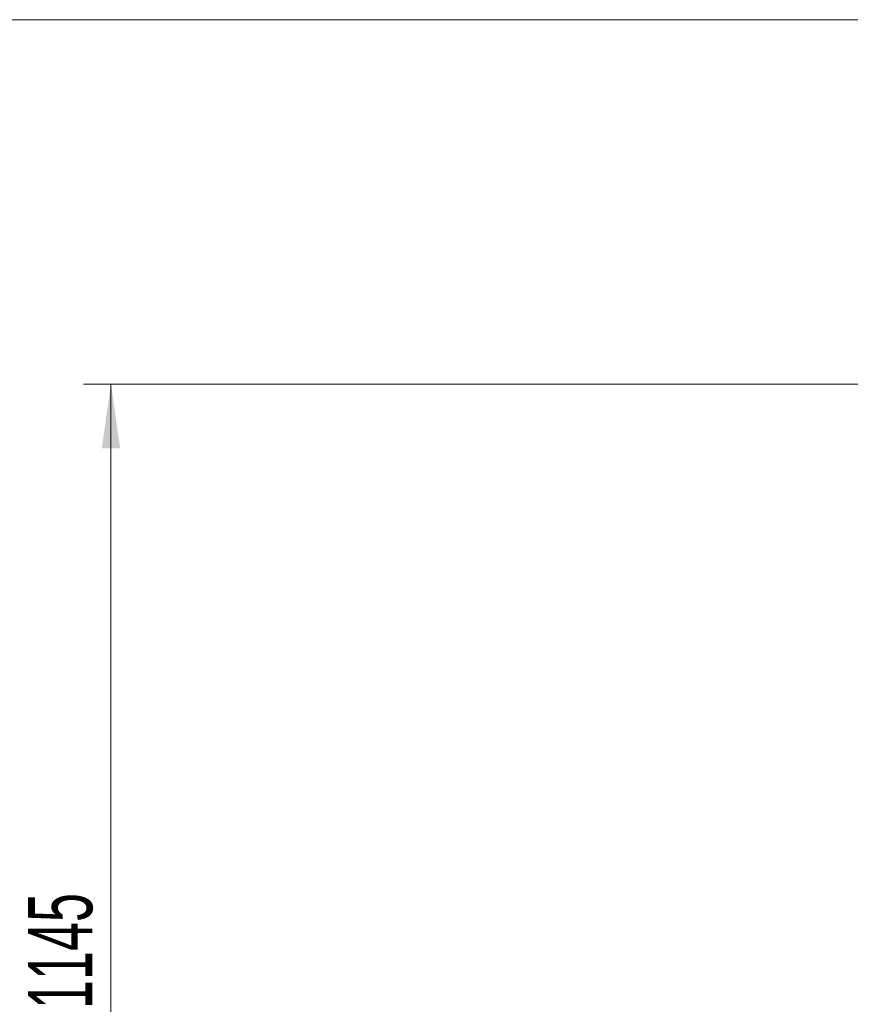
# Model space of a CAD drawing. Header units: millimetres. Extents: x 0 to 11920, y 0 to 8400.
# Tile 20 of 55: x 1822 to 2725, y 6206 to 7277. Entities that reach past the tile are written whole.
import ezdxf

# ---------------------------------------------------------------- set-up
doc = ezdxf.new("R2010")
doc.units = ezdxf.units.MM
doc.header["$LTSCALE"] = 20
doc.styles.add('SLDTEXTSTYLE0', font='TXT', dxfattribs={"width": 0.605})
doc.dimstyles.new('SLDDIMSTYLE0', dxfattribs={"dimtxt": 70, "dimasz": 70, "dimexe": 0, "dimexo": 0.0625, "dimgap": 17.5, "dimtad": 1, "dimdec": 1, "dimrnd": 1e-09, "dimzin": 12, "dimdsep": 46, "dimtxsty": 'SLDTEXTSTYLE0', "dimsah": 1, "dimcen": 0.09, "dimadec": 0, "dimazin": 3, "dimtfac": 1, "dimtofl": 0, "dimtmove": 0, "dimatfit": 3, "dimfxl": 1, "dimfrac": 2, "dimtolj": 1, "dimtzin": 12, "dimarcsym": 0})
doc.dimstyles.new('SLDDIMSTYLE1', dxfattribs={"dimtxt": 70, "dimasz": 70, "dimexe": 0, "dimexo": 0.0625, "dimgap": 17.5, "dimtad": 1, "dimdec": 0, "dimrnd": 1e-09, "dimzin": 12, "dimdsep": 46, "dimtxsty": 'SLDTEXTSTYLE0', "dimsah": 1, "dimcen": 0.09, "dimadec": 0, "dimazin": 3, "dimtfac": 1, "dimtofl": 0, "dimtmove": 0, "dimatfit": 3, "dimfxl": 1, "dimfrac": 2, "dimtolj": 1, "dimtzin": 12, "dimarcsym": 0})

# ---------------------------------------------------------------- blocks, each defined once
blk = doc.blocks.new('_D')
at = {"color": 7, "linetype": 'Continuous', "lineweight": 0}
for p, q in [((3094.2, 6880.4), (1891.5, 6880.4)), ((1921.5, 6880.4), (1921.5, 5735.4)), ((3094.2, 5735.4), (1891.5, 5735.4))]:
    blk.add_line(p, q, dxfattribs=at)
at = {"color": 7, "linetype": 'Continuous', "lineweight": 18}
for points in [[(1921.5, 6880.4), (1911.5, 6810.4), (1931.5, 6810.4)], [(1921.5, 5735.4), (1931.5, 5805.4), (1911.5, 5805.4)]]:
    blk.add_solid(points, dxfattribs=at)
at = {"color": 7, "linetype": 'Continuous', "lineweight": 18, "insert": (1831.2, 6200.9), "char_height": 70, "attachment_point": 1, "rotation": 90, "style": 'SLDTEXTSTYLE0'}
blk.add_mtext('1145', dxfattribs=at)
blk = doc.blocks.new('_D_3')
at = {"color": 7, "linetype": 'Continuous', "lineweight": 0}
for p, q in [((2883.2, 7276.5), (1736.5, 7276.5)), ((1766.5, 7276.5), (1766.5, 4955.4)), ((2388.9, 4955.4), (1736.5, 4955.4))]:
    blk.add_line(p, q, dxfattribs=at)
at = {"color": 7, "linetype": 'Continuous', "lineweight": 18}
for points in [[(1766.5, 7276.5), (1756.5, 7206.5), (1776.5, 7206.5)], [(1766.5, 4955.4), (1776.5, 5025.4), (1756.5, 5025.4)]]:
    blk.add_solid(points, dxfattribs=at)
at = {"color": 7, "linetype": 'Continuous', "lineweight": 18, "insert": (1676.2, 6009), "char_height": 70, "attachment_point": 1, "rotation": 90, "style": 'SLDTEXTSTYLE0'}
blk.add_mtext('2321', dxfattribs=at)

msp = doc.modelspace()

# ---------------------------------------------------------------- dimensions: what is measured, and where the dimension line sits
at = {"color": 7, "linetype": 'Continuous', "lineweight": 18}
for base, p1, p2, dimstyle, picture, middle in [((1766.46, 4955.37), (2887.23, 7276.52), (2392.89, 4955.37), 'SLDDIMSTYLE1', '_D_3', (1766.46, 6115.94)), ((1921.48, 5735.37), (3098.23, 6880.37), (3098.23, 5735.37), 'SLDDIMSTYLE0', '_D', (1921.48, 6307.87))]:
    dim = msp.add_linear_dim(base=base, p1=p1, p2=p2, angle=90, dimstyle=dimstyle, dxfattribs=at)
    dim.commit()
    dim.dimension.update_dxf_attribs({"geometry": picture, "text_midpoint": middle, "dimtype": 160})

doc.saveas('drawing.dxf')
